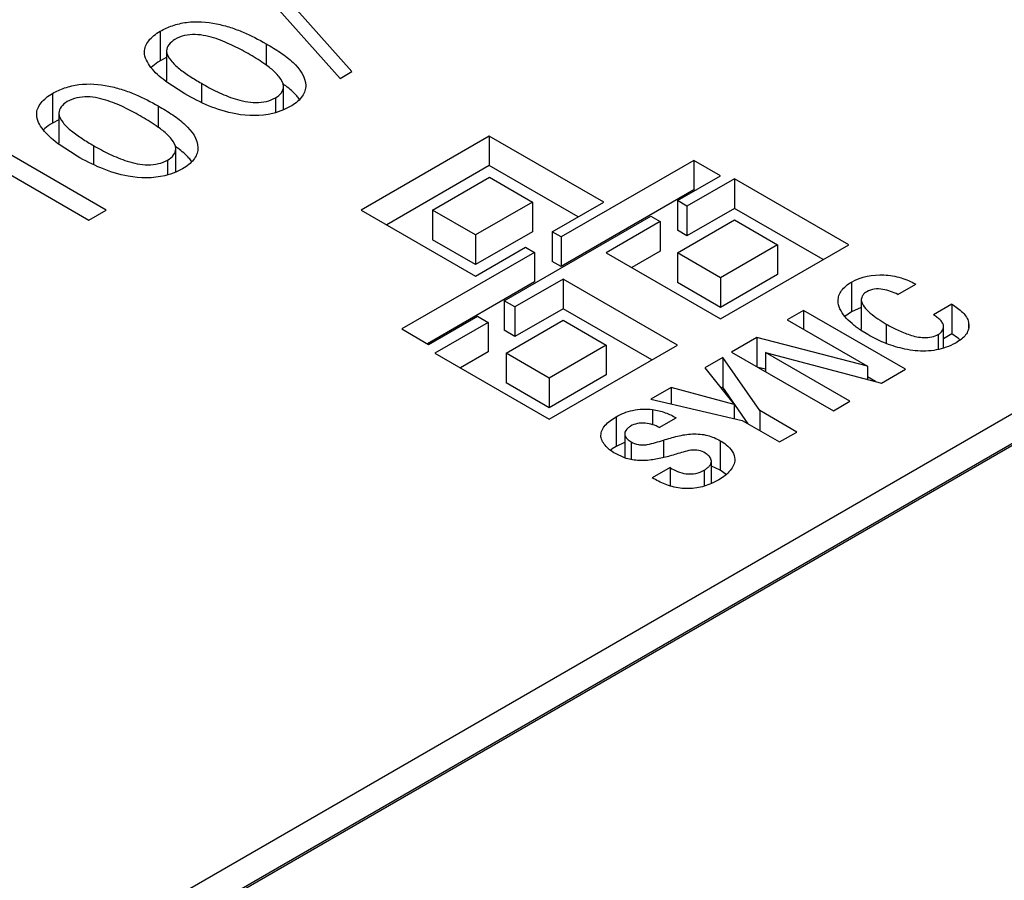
# Model space of a CAD drawing. Header units: inches. Extents: x 0 to 34, y 0 to 22.
# Tile 57 of 103: x 27.724 to 27.991, y 19.089 to 19.322. Entities that reach past the tile are written whole.
import ezdxf

# ---------------------------------------------------------------- set-up
doc = ezdxf.new("R2010")
doc.units = ezdxf.units.IN
doc.header["$LTSCALE"] = 1.87
doc.header["$MEASUREMENT"] = 0
doc.layers.get('0').update_dxf_attribs({"linetype": 'CONTINUOUS'})

msp = doc.modelspace()

# ---------------------------------------------------------------- linework, layer by layer
at = {"color": 7, "linetype": 'CONTINUOUS'}
for p, q in [((28.7292338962, 19.6402609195), (27.212092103, 18.7642822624)), ((27.2194577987, 18.760029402), (28.7365995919, 19.6360080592)), ((28.7292338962, 19.6322247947), (27.2124957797, 18.7564792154)), ((27.8141650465, 19.3083404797), (27.789785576, 19.3356404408)), ((27.7865918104, 19.3337964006), (27.8109231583, 19.3064686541)), ((27.7621347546, 19.3192771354), (27.7621347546, 19.3112410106)), ((27.7908491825, 19.3158771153), (27.7908491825, 19.310086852)), ((27.763861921, 19.3139258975), (27.763861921, 19.3058897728)), ((27.7638581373, 19.3121088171), (27.7621347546, 19.3112410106)), ((27.8109231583, 19.3064686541), (27.8141650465, 19.3083404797)), ((27.7688286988, 19.302254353), (27.7636604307, 19.3056133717)), ((27.7639027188, 19.3054382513), (27.763861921, 19.3058897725)), ((27.7732982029, 19.3051230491), (27.7732982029, 19.299931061)), ((27.732883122, 19.3023876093), (27.732883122, 19.2943514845)), ((27.7956046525, 19.2979095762), (27.7956046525, 19.3042348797)), ((27.8016203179, 19.3044958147), (27.8016099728, 19.3042146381)), ((27.7933908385, 19.3011746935), (27.7933908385, 19.2971580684)), ((27.7345944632, 19.2970246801), (27.7345944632, 19.2889885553)), ((27.761577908, 19.2989762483), (27.761577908, 19.2931990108)), ((27.7974282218, 19.2987879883), (27.7956164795, 19.2979000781)), ((27.7345913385, 19.295212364), (27.732883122, 19.2943514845)), ((27.7474514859, 19.2707293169), (27.7134337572, 19.2903707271)), ((27.7346349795, 19.2885383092), (27.7345944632, 19.2889885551)), ((27.8514590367, 19.2908232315), (27.8166448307, 19.2707219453)), ((27.8514590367, 19.2908232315), (27.8514590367, 19.2827871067)), ((27.8825137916, 19.2728926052), (27.8514590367, 19.2908232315)), ((27.7395584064, 19.285354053), (27.7343933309, 19.2887130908)), ((27.7440269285, 19.2882221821), (27.7440269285, 19.2830333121)), ((27.766343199, 19.2810143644), (27.766343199, 19.2873396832)), ((27.7723504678, 19.2876025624), (27.7723396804, 19.2873143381)), ((27.7140760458, 19.284550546), (27.7427325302, 19.268004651)), ((27.764129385, 19.284279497), (27.764129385, 19.2802628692)), ((27.9069374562, 19.2842193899), (27.8709339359, 19.2634314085)), ((27.9069374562, 19.2842193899), (27.9069374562, 19.2761832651)), ((27.914188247, 19.2800328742), (27.9069374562, 19.2842193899)), ((27.7681667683, 19.2818927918), (27.7663550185, 19.2810048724)), ((27.8514590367, 19.2827871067), (27.8236038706, 19.2667038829)), ((27.8755547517, 19.2688745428), (27.8514590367, 19.2827871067)), ((27.8359900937, 19.2707162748), (27.8514688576, 19.279653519)), ((27.8514688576, 19.279653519), (27.8631695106, 19.2728977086)), ((27.9025160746, 19.2732935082), (27.914188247, 19.2800328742)), ((27.917999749, 19.2792270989), (27.9051196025, 19.2717902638)), ((27.917999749, 19.2792270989), (27.917999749, 19.2711909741)), ((27.9490545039, 19.2612964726), (27.917999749, 19.2792270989)), ((27.9069374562, 19.2761832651), (27.8709339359, 19.2553952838)), ((27.9072292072, 19.2760148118), (27.9069374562, 19.2761832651)), ((27.8631695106, 19.2728977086), (27.8476907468, 19.2639604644)), ((27.8631695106, 19.2728977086), (27.8631695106, 19.2648615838)), ((27.868530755, 19.2648189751), (27.8825137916, 19.2728926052)), ((27.9025160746, 19.2732935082), (27.9025160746, 19.2652573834)), ((27.9051196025, 19.2717902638), (27.9025160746, 19.2732935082)), ((27.7427325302, 19.268004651), (27.7474514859, 19.2707293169)), ((27.8166448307, 19.2707219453), (27.8476995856, 19.252791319)), ((27.8359900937, 19.2707162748), (27.8359900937, 19.26268015)), ((27.8476907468, 19.2639604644), (27.8359900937, 19.2707162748)), ((27.9051196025, 19.2717902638), (27.9051196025, 19.263754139)), ((27.917999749, 19.2711909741), (27.9051196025, 19.263754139)), ((27.942095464, 19.2572784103), (27.917999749, 19.2711909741)), ((27.8554738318, 19.2461319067), (27.8952652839, 19.2691069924)), ((27.8978688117, 19.2676037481), (27.8831757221, 19.2591201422)), ((27.8952652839, 19.2691069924), (27.8978688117, 19.2676037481)), ((27.8978688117, 19.2676037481), (27.8978688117, 19.2595676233)), ((27.902520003, 19.2591150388), (27.9180095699, 19.2680585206)), ((27.9180095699, 19.2680585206), (27.929711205, 19.2613021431)), ((27.8631695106, 19.2648615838), (27.8476907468, 19.2559243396)), ((27.868530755, 19.2648189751), (27.868530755, 19.2567828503)), ((27.8709339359, 19.2634314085), (27.868530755, 19.2648189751)), ((27.9051196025, 19.263754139), (27.9025160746, 19.2652573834)), ((27.8476907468, 19.2559243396), (27.8359900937, 19.26268015)), ((27.8476907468, 19.2639604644), (27.8476907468, 19.2559243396)), ((27.8709339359, 19.2634314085), (27.8709339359, 19.2553952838)), ((27.8476995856, 19.252791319), (27.8612799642, 19.2606324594)), ((27.8612799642, 19.2606324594), (27.8636831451, 19.2592448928)), ((27.8978688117, 19.2595676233), (27.8901347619, 19.2551020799)), ((27.929711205, 19.2613021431), (27.9142216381, 19.2523586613)), ((27.914230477, 19.241189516), (27.9490545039, 19.2612964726)), ((27.929711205, 19.2613021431), (27.929711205, 19.2532660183)), ((27.8636831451, 19.2592448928), (27.8276894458, 19.2384625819)), ((27.8636831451, 19.2592448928), (27.8636831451, 19.251208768)), ((27.8709339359, 19.2553952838), (27.868530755, 19.2567828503)), ((27.8831757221, 19.2591201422), (27.914230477, 19.241189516)), ((27.902520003, 19.2591150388), (27.902520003, 19.251078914)), ((27.9142216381, 19.2523586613), (27.902520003, 19.2591150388)), ((27.8714701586, 19.2519906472), (27.858398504, 19.2444432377)), ((27.8714701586, 19.2519906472), (27.8714701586, 19.2439545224)), ((27.9025249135, 19.2340600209), (27.8714701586, 19.2519906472)), ((27.929711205, 19.2532660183), (27.9142216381, 19.2443225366)), ((27.9142216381, 19.2523586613), (27.9142216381, 19.2443225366)), ((27.8636831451, 19.251208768), (27.8346484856, 19.2344445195)), ((27.9142216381, 19.2443225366), (27.902520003, 19.251078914)), ((27.9498018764, 19.2511786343), (27.9498018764, 19.2431425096)), ((27.9623756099, 19.2478392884), (27.9672094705, 19.2506302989)), ((27.8554738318, 19.2461319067), (27.8554738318, 19.238095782)), ((27.858398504, 19.2444432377), (27.8554738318, 19.2461319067)), ((27.9524458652, 19.246433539), (27.9524458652, 19.2383974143)), ((27.858398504, 19.2444432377), (27.858398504, 19.2364071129)), ((27.8714701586, 19.2439545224), (27.858398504, 19.2364071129)), ((27.8955658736, 19.2300419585), (27.8714701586, 19.2439545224)), ((27.9367773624, 19.2434815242), (27.9323658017, 19.2409343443)), ((27.9367773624, 19.2434815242), (27.9367773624, 19.2383871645)), ((27.9644085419, 19.2275276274), (27.9367773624, 19.2434815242)), ((27.9524402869, 19.2443075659), (27.9498018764, 19.2431425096)), ((27.9770490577, 19.2451486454), (27.9720619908, 19.2422691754)), ((27.9770490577, 19.2451486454), (27.9770490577, 19.2371125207)), ((27.8349402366, 19.2342760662), (27.848223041, 19.241945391)), ((27.848223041, 19.241945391), (27.8511477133, 19.2402567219)), ((27.8560012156, 19.2318836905), (27.8714809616, 19.2408215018)), ((27.8714809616, 19.2408215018), (27.8831816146, 19.2340656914)), ((27.9323658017, 19.2409343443), (27.9541083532, 19.2283804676)), ((27.9498018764, 19.2431425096), (27.9479993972, 19.2418370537)), ((27.8276894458, 19.2384625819), (27.8349402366, 19.2342760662)), ((27.8511477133, 19.2402567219), (27.8366559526, 19.231889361)), ((27.8511477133, 19.2402567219), (27.8511477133, 19.2322205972)), ((27.858398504, 19.2364071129), (27.8554738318, 19.238095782)), ((27.9542330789, 19.2369253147), (27.9522662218, 19.2381459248)), ((27.95247885, 19.2380360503), (27.9524458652, 19.2383974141)), ((27.9592388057, 19.2397713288), (27.9592388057, 19.2345201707)), ((27.9747930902, 19.2332767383), (27.9747930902, 19.239098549)), ((27.9815666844, 19.2402584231), (27.9815666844, 19.2386973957)), ((27.9815666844, 19.2402584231), (27.9816604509, 19.2393936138)), ((27.9240789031, 19.2361495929), (27.9172317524, 19.232196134)), ((27.9240789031, 19.2361495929), (27.9240789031, 19.228242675)), ((27.9541083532, 19.2283804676), (27.9240789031, 19.2361495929)), ((27.9733279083, 19.2369531), (27.9733279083, 19.2328863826)), ((27.9770490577, 19.2371125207), (27.9747930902, 19.2358099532)), ((27.9785530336, 19.2360918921), (27.9770490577, 19.2371125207)), ((27.8831816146, 19.2340656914), (27.8677018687, 19.2251278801)), ((27.8677107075, 19.2139587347), (27.9025249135, 19.2340600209)), ((27.8831816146, 19.2340656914), (27.8831816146, 19.2260295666)), ((27.8366559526, 19.231889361), (27.8677107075, 19.2139587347)), ((27.8511477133, 19.2322205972), (27.8436149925, 19.2278712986)), ((27.8560012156, 19.2318836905), (27.8560012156, 19.2238475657)), ((27.8677018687, 19.2251278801), (27.8560012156, 19.2318836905)), ((27.9148531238, 19.2306900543), (27.9099996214, 19.2278877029)), ((27.9148531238, 19.2306900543), (27.9148531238, 19.2226539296)), ((27.9248567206, 19.2162972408), (27.9148531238, 19.2306900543)), ((27.9172317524, 19.232196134), (27.944862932, 19.2162422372)), ((27.9263995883, 19.2320628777), (27.9263995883, 19.2269027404)), ((27.949331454, 19.2188223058), (27.9263995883, 19.2320628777)), ((27.9263995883, 19.2320628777), (27.957886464, 19.2237618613)), ((27.9099996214, 19.2278877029), (27.9179319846, 19.2179479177)), ((27.9263995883, 19.2275130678), (27.9244843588, 19.2280085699)), ((27.9541083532, 19.2283804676), (27.9541083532, 19.2247579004)), ((27.957886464, 19.2237618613), (27.9644085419, 19.2275276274)), ((27.8831816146, 19.2260295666), (27.8677018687, 19.2170917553)), ((27.8677018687, 19.2251278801), (27.8677018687, 19.2170917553)), ((27.9562782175, 19.22418585), (27.9541083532, 19.2254387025)), ((27.8677018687, 19.2170917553), (27.8560012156, 19.2238475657)), ((27.9007925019, 19.2225716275), (27.8952682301, 19.2193819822)), ((27.9007925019, 19.2225716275), (27.9007925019, 19.2181078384)), ((27.9179319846, 19.2179479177), (27.9007925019, 19.2225716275)), ((27.9148531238, 19.2226539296), (27.9143898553, 19.2223864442)), ((27.921775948, 19.2126936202), (27.9148531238, 19.2226539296)), ((27.8952682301, 19.2193819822), (27.9201191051, 19.2136502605)), ((27.9179319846, 19.2179479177), (27.9179319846, 19.2141547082)), ((27.944862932, 19.2162422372), (27.949331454, 19.2188223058)), ((27.8858696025, 19.2146199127), (27.8858696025, 19.2065837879)), ((27.8957769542, 19.2165853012), (27.8957769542, 19.2124886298)), ((27.8975997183, 19.2117234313), (27.9021644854, 19.2143590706)), ((27.9248567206, 19.2162972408), (27.9248567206, 19.2109148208)), ((27.9349074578, 19.2104940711), (27.9248567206, 19.2162972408)), ((27.9201191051, 19.2136502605), (27.9302464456, 19.2078028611)), ((27.8882064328, 19.2099890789), (27.8882064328, 19.2034735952)), ((27.9302464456, 19.2078028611), (27.9349074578, 19.2104940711)), ((27.8858696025, 19.2065837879), (27.8848220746, 19.2059275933)), ((27.8881910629, 19.2076920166), (27.8858696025, 19.2065837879)), ((27.8899266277, 19.207824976), (27.8899266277, 19.2030254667)), ((27.8987409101, 19.208273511), (27.8987409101, 19.2035550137)), ((27.9141627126, 19.2081402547), (27.9141627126, 19.2001041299)), ((27.8882034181, 19.2034706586), (27.8856879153, 19.2046245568)), ((27.9005155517, 19.2008253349), (27.8956915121, 19.1980399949)), ((27.9005155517, 19.2008253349), (27.9005155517, 19.1958610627)), ((27.9117532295, 19.1965243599), (27.9117532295, 19.2025553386)), ((27.9141627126, 19.2001041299), (27.911762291, 19.2012141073)), ((27.9097511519, 19.2001221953), (27.9097511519, 19.1957928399)), ((27.9157796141, 19.1989836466), (27.9141627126, 19.2001041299)), ((27.9137305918, 19.1975137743), (27.9117665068, 19.1965142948))]:
    msp.add_line(p, q, dxfattribs=at)
for centre, radius, start, end in [((27.7846502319, 19.3336466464), 0.0350205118, 232.7112569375, 233.1761147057), ((27.7762486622, 19.2778677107), 0.0331982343, 53.7279094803, 54.5199225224), ((27.7776914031, 19.2798348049), 0.0307587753, 52.9904140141, 53.7267699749), ((27.7553503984, 19.3166743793), 0.034943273, 232.6766941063, 233.1483340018), ((27.7470011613, 19.2609684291), 0.0331849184, 53.7516393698, 54.5280109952), ((27.7484283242, 19.2629158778), 0.0307705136, 53.0221926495, 53.7506183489), ((27.9692767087, 19.2233499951), 0.0157609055, 51.7763304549, 53.9447236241), ((27.971380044, 19.2260303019), 0.0123538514, 49.9299254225, 51.7484513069), ((27.8916261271, 19.195886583), 0.0121284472, 126.6931187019, 127.1513556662), ((27.8922615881, 19.1950233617), 0.0132003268, 124.3041271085, 126.6659611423)]:
    msp.add_arc(centre, radius, start, end, dxfattribs=at)
for points, knots in [([(27.7621347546, 19.3192771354), (27.76317524, 19.3198778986), (27.7654997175, 19.3208973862), (27.7706326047, 19.3221205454), (27.7760794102, 19.3217024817), (27.7811524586, 19.3203619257), (27.7856802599, 19.3186408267), (27.7888464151, 19.3170334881), (27.7908491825, 19.3158771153)], [0, 0, 0, 0, 0.1191881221, 0.250030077, 0.5202728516, 0.6488067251, 0.7705819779, 1, 1, 1, 1]), ([(27.7578368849, 19.3136308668), (27.7578368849, 19.314157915), (27.7580691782, 19.3152729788), (27.7590098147, 19.316782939), (27.7603943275, 19.318154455), (27.7615213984, 19.3189229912), (27.7621347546, 19.3192771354)], [0, 0, 0, 0, 0.2139211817, 0.4493459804, 0.7125299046, 1, 1, 1, 1]), ([(27.7865152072, 19.312864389), (27.7850763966, 19.3136951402), (27.7820732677, 19.3153161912), (27.7780707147, 19.3170760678), (27.7745007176, 19.3180532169), (27.7707282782, 19.3185893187), (27.7677427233, 19.3179741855), (27.7661249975, 19.3170401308)], [0, 0, 0, 0, 0.2301077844, 0.4725597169, 0.6035239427, 0.7412784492, 1, 1, 1, 1]), ([(27.7661249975, 19.3170401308), (27.7654933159, 19.3166754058), (27.7644253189, 19.3158353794), (27.7638619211, 19.3145220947), (27.763861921, 19.3139258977)], [0, 0, 0, 0, 0.5502476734, 1, 1, 1, 1]), ([(27.7908491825, 19.3158771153), (27.7921801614, 19.3151086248), (27.7941299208, 19.3139407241), (27.7965614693, 19.3121952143), (27.7994583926, 19.309765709), (27.8016179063, 19.3068857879), (27.8016179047, 19.3044958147)], [0, 0, 0, 0, 0.2862098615, 0.423512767, 0.5549281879, 1, 1, 1, 1]), ([(27.7634336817, 19.305784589), (27.7627068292, 19.3063381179), (27.7613309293, 19.3074770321), (27.7590986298, 19.3098400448), (27.757836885, 19.3121191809), (27.7578368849, 19.3136308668)], [0, 0, 0, 0, 0.278053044, 0.5399322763, 1, 1, 1, 1]), ([(27.763861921, 19.3139258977), (27.7638619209, 19.312992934), (27.7650079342, 19.3111063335), (27.7673264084, 19.3089843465), (27.7701911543, 19.3069701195), (27.7722382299, 19.3057350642), (27.7732982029, 19.3051230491)], [0, 0, 0, 0, 0.2114662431, 0.4573752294, 0.7225737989, 1, 1, 1, 1]), ([(27.7621347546, 19.3112410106), (27.7619014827, 19.3111063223), (27.7610233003, 19.3105645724), (27.7602065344, 19.3099176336), (27.7596694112, 19.3093762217)], [0, 0, 0, 0, 0.261008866, 1, 1, 1, 1]), ([(27.7920530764, 19.3091852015), (27.7916362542, 19.3095203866), (27.789861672, 19.3108521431), (27.787972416, 19.3120230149), (27.7865152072, 19.312864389)], [0, 0, 0, 0, 0.2412012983, 1, 1, 1, 1]), ([(27.7956046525, 19.3042348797), (27.7956046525, 19.3051917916), (27.794418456, 19.3071241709), (27.792918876, 19.3084889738), (27.7920530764, 19.3091852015)], [0, 0, 0, 0, 0.4627409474, 1, 1, 1, 1]), ([(27.732883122, 19.3023876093), (27.7339232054, 19.3029881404), (27.736247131, 19.3040067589), (27.7413782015, 19.3052271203), (27.7468216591, 19.3048048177), (27.7518901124, 19.3034616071), (27.7564134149, 19.3017391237), (27.7595765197, 19.3001318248), (27.761577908, 19.2989762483)], [0, 0, 0, 0, 0.1192154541, 0.2500944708, 0.5203453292, 0.6488518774, 0.7705987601, 1, 1, 1, 1]), ([(27.7732982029, 19.3051230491), (27.7747112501, 19.3043071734), (27.7776740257, 19.3027230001), (27.7816439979, 19.3010486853), (27.7851670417, 19.3001337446), (27.7880372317, 19.2997678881), (27.7908694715, 19.3000818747), (27.792628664, 19.3007346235), (27.7933908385, 19.3011746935)], [0, 0, 0, 0, 0.2293590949, 0.4720801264, 0.6031916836, 0.740255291, 0.8762874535, 1, 1, 1, 1]), ([(27.728577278, 19.2967316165), (27.728577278, 19.2972595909), (27.7288098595, 19.2983766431), (27.7297523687, 19.2998891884), (27.7311395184, 19.3012629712), (27.7322686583, 19.3020328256), (27.732883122, 19.3023876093)], [0, 0, 0, 0, 0.2139162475, 0.4493339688, 0.7125227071, 1, 1, 1, 1]), ([(27.7826781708, 19.2968050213), (27.7801309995, 19.2972926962), (27.775329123, 19.298764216), (27.7708948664, 19.3010613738), (27.7688286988, 19.302254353)], [0, 0, 0, 0, 0.5208456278, 1, 1, 1, 1]), ([(27.7933908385, 19.3011746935), (27.7940106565, 19.3015325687), (27.7950591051, 19.3023589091), (27.7956046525, 19.3036497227), (27.7956046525, 19.3042348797)], [0, 0, 0, 0, 0.550181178, 1, 1, 1, 1]), ([(27.7999695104, 19.300756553), (27.799722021, 19.3010913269), (27.7986093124, 19.3024440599), (27.7972706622, 19.3035945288), (27.7962066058, 19.3043967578)], [0, 0, 0, 0, 0.2380470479, 1, 1, 1, 1]), ([(27.8016099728, 19.3042146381), (27.8015810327, 19.3037041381), (27.8013349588, 19.3026407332), (27.8004371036, 19.3011839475), (27.7991040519, 19.2998673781), (27.798019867, 19.2991295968), (27.7974282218, 19.2987879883)], [0, 0, 0, 0, 0.2155289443, 0.4501300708, 0.712027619, 1, 1, 1, 1]), ([(27.7368635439, 19.3001449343), (27.7362304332, 19.2997793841), (27.735159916, 19.2989380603), (27.7345944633, 19.2976221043), (27.7345944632, 19.2970246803)], [0, 0, 0, 0, 0.5502981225, 1, 1, 1, 1]), ([(27.7572537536, 19.2959691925), (27.7558149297, 19.2967999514), (27.752811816, 19.2984210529), (27.7488093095, 19.3001811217), (27.745239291, 19.3011583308), (27.7414667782, 19.3016943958), (27.7384812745, 19.3010789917), (27.7368635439, 19.3001449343)], [0, 0, 0, 0, 0.230108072, 0.4725580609, 0.6035233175, 0.7412797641, 1, 1, 1, 1]), ([(27.7345944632, 19.2970246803), (27.7345944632, 19.2960919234), (27.7357384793, 19.2942051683), (27.7380562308, 19.2920829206), (27.7409203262, 19.2900690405), (27.7429671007, 19.2888341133), (27.7440269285, 19.2882221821)], [0, 0, 0, 0, 0.2114604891, 0.4573474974, 0.7225578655, 1, 1, 1, 1]), ([(27.761577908, 19.2989762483), (27.7629085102, 19.2982079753), (27.7648581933, 19.2970410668), (27.7672902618, 19.2952973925), (27.7701880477, 19.2928706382), (27.7723480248, 19.2899916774), (27.7723480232, 19.2876025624)], [0, 0, 0, 0, 0.28620908, 0.4235314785, 0.5549632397, 1, 1, 1, 1]), ([(27.7956164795, 19.2979000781), (27.7946547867, 19.2975008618), (27.7904844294, 19.2961758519), (27.7859377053, 19.2961644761), (27.7826781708, 19.2968050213)], [0, 0, 0, 0, 0.2386497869, 1, 1, 1, 1]), ([(27.7341638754, 19.2888865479), (27.7334379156, 19.2894400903), (27.7320639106, 19.2905789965), (27.7298349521, 19.2929423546), (27.728577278, 19.2952208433), (27.728577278, 19.2967316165)], [0, 0, 0, 0, 0.2780368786, 0.5398833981, 1, 1, 1, 1]), ([(27.732883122, 19.2943514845), (27.7326487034, 19.2942161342), (27.7317663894, 19.2936717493), (27.7309459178, 19.2930214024), (27.7304067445, 19.2924769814)], [0, 0, 0, 0, 0.2610513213, 1, 1, 1, 1]), ([(27.7627916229, 19.2922900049), (27.7623748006, 19.29262519), (27.7606002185, 19.2939569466), (27.7587109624, 19.2951278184), (27.7572537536, 19.2959691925)], [0, 0, 0, 0, 0.2412012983, 1, 1, 1, 1]), ([(27.766343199, 19.2873396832), (27.766343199, 19.288296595), (27.7651570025, 19.2902289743), (27.7636574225, 19.2915937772), (27.7627916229, 19.2922900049)], [0, 0, 0, 0, 0.4627409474, 1, 1, 1, 1]), ([(27.7440269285, 19.2882221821), (27.7454405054, 19.2874060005), (27.7484050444, 19.2858216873), (27.7523779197, 19.284148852), (27.7559032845, 19.2832357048), (27.7587747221, 19.2828715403), (27.7616075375, 19.2831864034), (27.7633670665, 19.2838393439), (27.764129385, 19.284279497)], [0, 0, 0, 0, 0.229354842, 0.4721162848, 0.6032426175, 0.7403007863, 0.8763127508, 1, 1, 1, 1]), ([(27.764129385, 19.284279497), (27.764749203, 19.2846373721), (27.7657976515, 19.2854637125), (27.7663431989, 19.2867545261), (27.766343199, 19.2873396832)], [0, 0, 0, 0, 0.550181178, 1, 1, 1, 1]), ([(27.7707033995, 19.283856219), (27.7704558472, 19.2841912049), (27.769342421, 19.2855448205), (27.7680021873, 19.2866952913), (27.7669369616, 19.2874974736)], [0, 0, 0, 0, 0.2380143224, 1, 1, 1, 1]), ([(27.7723396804, 19.2873143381), (27.7723125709, 19.2868044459), (27.7720691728, 19.2857416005), (27.7711729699, 19.2842860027), (27.7698411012, 19.2829710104), (27.7687578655, 19.2822340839), (27.7681667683, 19.2818927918)], [0, 0, 0, 0, 0.2154729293, 0.4500358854, 0.7119707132, 1, 1, 1, 1]), ([(27.7534176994, 19.2799103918), (27.7508691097, 19.28039777), (27.7460636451, 19.281864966), (27.7416255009, 19.2841605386), (27.7395584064, 19.285354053)], [0, 0, 0, 0, 0.5208623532, 1, 1, 1, 1]), ([(27.7663550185, 19.2810048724), (27.7653933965, 19.2806056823), (27.7612233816, 19.2792807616), (27.7566768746, 19.2792693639), (27.7534176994, 19.2799103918)], [0, 0, 0, 0, 0.2386507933, 1, 1, 1, 1]), ([(27.9498018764, 19.2511786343), (27.9523959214, 19.2526764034), (27.9572168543, 19.2535929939), (27.9631459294, 19.2525095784), (27.9659677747, 19.2513472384), (27.9672094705, 19.2506302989)], [0, 0, 0, 0, 0.4982469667, 0.7615033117, 1, 1, 1, 1]), ([(27.9461623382, 19.2461396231), (27.9461623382, 19.2466096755), (27.9463147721, 19.2475933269), (27.9470691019, 19.2489656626), (27.9482689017, 19.2501864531), (27.9492586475, 19.2508649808), (27.9498018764, 19.2511786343)], [0, 0, 0, 0, 0.2168771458, 0.449430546, 0.7105811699, 1, 1, 1, 1]), ([(27.9623756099, 19.2478392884), (27.9610870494, 19.2484476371), (27.9589983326, 19.2492834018), (27.9560336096, 19.2493962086), (27.9545592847, 19.2489309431), (27.9539355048, 19.2485707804)], [0, 0, 0, 0, 0.4869158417, 0.7538710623, 1, 1, 1, 1]), ([(27.9522662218, 19.2381459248), (27.9514541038, 19.238690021), (27.9499352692, 19.2398169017), (27.9479853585, 19.2417176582), (27.9465660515, 19.2437954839), (27.9461623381, 19.2453832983), (27.9461623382, 19.2461396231)], [0, 0, 0, 0, 0.2818317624, 0.5439028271, 0.7819452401, 1, 1, 1, 1]), ([(27.9539355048, 19.2485707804), (27.9535083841, 19.2483241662), (27.9527865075, 19.2477387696), (27.9524458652, 19.2468387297), (27.9524458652, 19.246433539)], [0, 0, 0, 0, 0.5489838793, 1, 1, 1, 1]), ([(27.9524458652, 19.246433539), (27.9524458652, 19.2457411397), (27.9532269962, 19.2443346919), (27.9555166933, 19.2420662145), (27.957706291, 19.2406561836), (27.9592388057, 19.2397713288)], [0, 0, 0, 0, 0.2127178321, 0.4563388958, 1, 1, 1, 1]), ([(27.9770490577, 19.2451486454), (27.9780810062, 19.2444785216), (27.9799793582, 19.2432479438), (27.98134041, 19.2412634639), (27.9815666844, 19.2402584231)], [0, 0, 0, 0, 0.5442889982, 1, 1, 1, 1]), ([(27.9747930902, 19.2390985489), (27.9747930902, 19.2394039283), (27.9746036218, 19.2400542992), (27.9739555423, 19.2408768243), (27.9730827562, 19.241618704), (27.9724141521, 19.2420570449), (27.9720619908, 19.2422691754)], [0, 0, 0, 0, 0.2110801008, 0.4484093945, 0.7158336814, 1, 1, 1, 1]), ([(27.9592388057, 19.2397713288), (27.960220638, 19.2392044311), (27.9617441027, 19.2383870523), (27.9638985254, 19.2374626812), (27.9656417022, 19.2368272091), (27.9675084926, 19.2362988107), (27.9695223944, 19.2360654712), (27.9715104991, 19.2362473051), (27.9727911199, 19.2366431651), (27.9733279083, 19.2369531)], [0, 0, 0, 0, 0.2278326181, 0.3467850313, 0.4708523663, 0.60051781, 0.7359300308, 0.8754390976, 1, 1, 1, 1]), ([(27.9733279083, 19.2369531), (27.9737501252, 19.2371968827), (27.9744625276, 19.2377918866), (27.9747930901, 19.2386902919), (27.9747930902, 19.2390985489)], [0, 0, 0, 0, 0.5442537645, 1, 1, 1, 1]), ([(27.9816608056, 19.2393936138), (27.9816608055, 19.2389541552), (27.9815062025, 19.2380365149), (27.9807940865, 19.2367573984), (27.9796395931, 19.2356483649), (27.9787073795, 19.2350305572), (27.9782000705, 19.2347376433)], [0, 0, 0, 0, 0.2170415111, 0.4495800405, 0.7106831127, 1, 1, 1, 1]), ([(27.9748029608, 19.2332661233), (27.9739240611, 19.2329936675), (27.9720832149, 19.2325771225), (27.9683081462, 19.2323485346), (27.9636946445, 19.2329335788), (27.958676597, 19.2346140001), (27.9556381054, 19.23611407), (27.9542330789, 19.2369253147)], [0, 0, 0, 0, 0.1287173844, 0.2626296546, 0.5274268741, 0.7730479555, 1, 1, 1, 1]), ([(27.9782000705, 19.2347376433), (27.9779465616, 19.2345912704), (27.9768583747, 19.2340055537), (27.9757034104, 19.2335452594), (27.9748029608, 19.2332661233)], [0, 0, 0, 0, 0.2369424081, 1, 1, 1, 1]), ([(27.8858696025, 19.2146199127), (27.8865374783, 19.2150055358), (27.8879890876, 19.215720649), (27.8904089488, 19.216455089), (27.8930552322, 19.2167660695), (27.8948760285, 19.2167016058), (27.8957769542, 19.2165853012)], [0, 0, 0, 0, 0.2252260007, 0.4707157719, 0.7347078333, 1, 1, 1, 1]), ([(27.8817583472, 19.2095715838), (27.8817583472, 19.210055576), (27.88200272, 19.2110770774), (27.8829220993, 19.2124272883), (27.8842578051, 19.2136166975), (27.8853065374, 19.214294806), (27.8858696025, 19.2146199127)], [0, 0, 0, 0, 0.214028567, 0.4492291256, 0.7124797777, 1, 1, 1, 1]), ([(27.8957769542, 19.2165853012), (27.8969555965, 19.2164346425), (27.8991815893, 19.215896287), (27.9012306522, 19.2148982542), (27.9021644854, 19.2143590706)], [0, 0, 0, 0, 0.5242476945, 1, 1, 1, 1]), ([(27.8898313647, 19.2120886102), (27.8896036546, 19.2119571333), (27.8888691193, 19.2114651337), (27.8882064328, 19.2106285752), (27.8882064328, 19.2099890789)], [0, 0, 0, 0, 0.2913677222, 1, 1, 1, 1]), ([(27.8975997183, 19.2117234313), (27.8970335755, 19.2120130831), (27.89581071, 19.2125565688), (27.893791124, 19.2130041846), (27.891695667, 19.2129180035), (27.8903942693, 19.2124136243), (27.8898313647, 19.2120886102)], [0, 0, 0, 0, 0.2354510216, 0.4932844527, 0.7593434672, 1, 1, 1, 1]), ([(27.8856879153, 19.2046245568), (27.8851446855, 19.2049382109), (27.8841382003, 19.205613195), (27.8828784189, 19.2068043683), (27.8819984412, 19.2081179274), (27.8817583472, 19.2091055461), (27.8817583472, 19.2095715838)], [0, 0, 0, 0, 0.2864337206, 0.5509674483, 0.7871933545, 1, 1, 1, 1]), ([(27.8882064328, 19.2099890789), (27.8882064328, 19.2097847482), (27.8883447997, 19.2092300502), (27.8889615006, 19.2084667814), (27.8895776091, 19.2080264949), (27.8899266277, 19.207824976)], [0, 0, 0, 0, 0.2136679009, 0.5785649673, 1, 1, 1, 1]), ([(27.8987409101, 19.208273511), (27.8999997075, 19.2086670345), (27.9025650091, 19.2094771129), (27.9066077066, 19.2101399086), (27.9106457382, 19.2098040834), (27.9130929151, 19.2087579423), (27.9141627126, 19.2081402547)], [0, 0, 0, 0, 0.2484651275, 0.5063719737, 0.7672768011, 1, 1, 1, 1]), ([(27.8899266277, 19.207824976), (27.8905499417, 19.2074650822), (27.8916237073, 19.2070350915), (27.8931557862, 19.2069623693), (27.894723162, 19.2071181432), (27.896576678, 19.2076260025), (27.8980252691, 19.2080583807), (27.8987409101, 19.208273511)], [0, 0, 0, 0, 0.2369309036, 0.3696135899, 0.5018137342, 0.7540085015, 1, 1, 1, 1]), ([(27.9141627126, 19.2081402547), (27.9147174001, 19.207819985), (27.9159599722, 19.2069690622), (27.9175316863, 19.2053397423), (27.9181047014, 19.2037535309), (27.9181047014, 19.2030201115)], [0, 0, 0, 0, 0.2867525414, 0.6716515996, 1, 1, 1, 1]), ([(27.9021939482, 19.20448563), (27.9010933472, 19.2041537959), (27.8988397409, 19.2035215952), (27.8953391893, 19.2028074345), (27.8917229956, 19.2026395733), (27.8893227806, 19.2030875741), (27.8882034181, 19.2034706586)], [0, 0, 0, 0, 0.2420758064, 0.4927496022, 0.7508563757, 1, 1, 1, 1]), ([(27.9100772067, 19.2047629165), (27.9095231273, 19.2050828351), (27.9082494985, 19.20564087), (27.9061458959, 19.2056299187), (27.9041329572, 19.2050890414), (27.9028326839, 19.2046860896), (27.9021939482, 19.20448563)], [0, 0, 0, 0, 0.2351070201, 0.4996638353, 0.7539987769, 1, 1, 1, 1]), ([(27.9117532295, 19.2025553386), (27.9117532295, 19.2027620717), (27.9116265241, 19.2033200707), (27.9110387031, 19.2041098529), (27.9104264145, 19.2045612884), (27.9100772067, 19.2047629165)], [0, 0, 0, 0, 0.2154812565, 0.5796997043, 1, 1, 1, 1]), ([(27.9005155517, 19.2008253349), (27.9011630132, 19.2004514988), (27.9025555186, 19.1996998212), (27.9049438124, 19.1990390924), (27.9074873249, 19.1990948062), (27.9090657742, 19.1997264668), (27.9097511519, 19.2001221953)], [0, 0, 0, 0, 0.2306174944, 0.4861593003, 0.7558772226, 1, 1, 1, 1]), ([(27.9097511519, 19.2001221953), (27.9100212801, 19.2002781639), (27.9105267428, 19.2006140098), (27.9113274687, 19.2013286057), (27.9117532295, 19.2020738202), (27.9117532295, 19.2025553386)], [0, 0, 0, 0, 0.2878863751, 0.5555859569, 1, 1, 1, 1]), ([(27.9181047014, 19.2030201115), (27.9181047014, 19.2025004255), (27.9178319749, 19.201400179), (27.9168517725, 19.1999376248), (27.915451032, 19.19861227), (27.9143332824, 19.1978617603), (27.9137305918, 19.1975137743)], [0, 0, 0, 0, 0.2132540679, 0.4499169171, 0.7144204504, 1, 1, 1, 1]), ([(27.9117665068, 19.1965142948), (27.9104889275, 19.1959524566), (27.9084051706, 19.1953118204), (27.9055035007, 19.195092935), (27.9032697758, 19.1952107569), (27.9011363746, 19.1956268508), (27.8985739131, 19.1964940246), (27.8968124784, 19.1974063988), (27.8956915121, 19.1980399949)], [0, 0, 0, 0, 0.2491939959, 0.3832919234, 0.5181389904, 0.6473705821, 0.7700936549, 1, 1, 1, 1])]:
    msp.add_open_spline(points, degree=3, knots=knots, dxfattribs=at)

doc.saveas('drawing.dxf')
